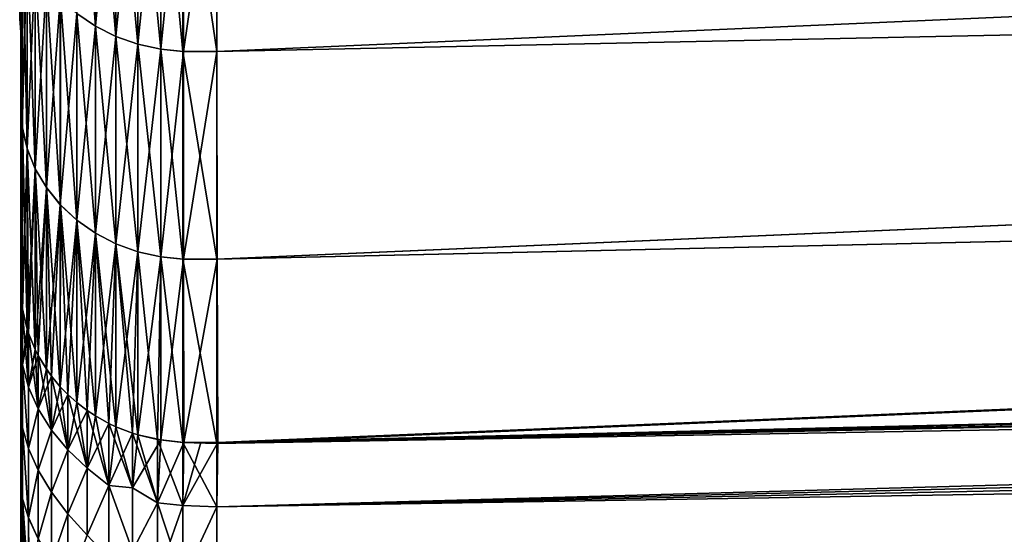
# Model space of a CAD drawing. Header units: metres. Extents: x -2 to 78, y -85 to 85.
# Tile 112 of 256: x 12.998 to 14.756, y -51.153 to -50.234. Entities that reach past the tile are written whole.
import ezdxf

# ---------------------------------------------------------------- set-up
doc = ezdxf.new("R2010")
doc.units = ezdxf.units.M
doc.layers.add('solid_20004802', color=7, linetype='CONTINUOUS')

msp = doc.modelspace()

# ---------------------------------------------------------------- linework, layer by layer
at = {"layer": 'solid_20004802'}
for points in [[(13.349881, -50.290676, 6.681702), (30.007565, -49.942451, 6.381108), (30.000525, -49.560833, 7.049325)], [(13.35, -49.877163, 7.391811), (13.349881, -50.290676, 6.681702), (30.000525, -49.560833, 7.049325)], [(30.000525, -49.560833, -7.049324), (13.35, -50.290623, -6.68169), (13.35, -49.87711, -7.391791)], [(30.000525, -49.560833, -7.049324), (30.007565, -49.942451, -6.381108), (13.35, -50.290623, -6.68169)], [(13.133347, -50.245499, -6.657159), (13.100018, -50.222809, -6.644825), (13.100024, -49.811577, -7.351008)], [(13.133353, -49.833504, -7.364653), (13.133347, -50.245499, -6.657159), (13.100024, -49.811577, -7.351008)], [(13.133227, -50.245533, 6.657253), (13.133222, -49.833542, 7.364749), (13.099899, -50.222847, 6.644918)], [(13.169842, -49.851284, 7.37579), (13.133222, -49.833542, 7.364749), (13.133227, -50.245533, 6.657253)], [(13.169967, -50.263859, -6.66714), (13.133347, -50.245499, -6.657159), (13.133353, -49.833504, -7.364653)], [(13.169973, -49.851242, -7.375695), (13.169967, -50.263859, -6.66714), (13.133353, -49.833504, -7.364653)], [(13.169847, -50.263893, 6.667233), (13.169842, -49.851284, 7.37579), (13.133227, -50.245533, 6.657253)], [(13.209029, -49.864491, 7.384011), (13.169842, -49.851284, 7.37579), (13.169847, -50.263893, 6.667233)], [(13.209154, -50.277527, -6.674571), (13.169967, -50.263859, -6.66714), (13.169973, -49.851242, -7.375695)], [(13.209162, -49.864452, -7.383915), (13.209154, -50.277527, -6.674571), (13.169973, -49.851242, -7.375695)], [(13.209035, -50.277561, 6.674664), (13.209029, -49.864491, 7.384011), (13.169847, -50.263893, 6.667233)], [(13.209035, -50.277561, 6.674664), (13.250011, -49.87289, 7.389266), (13.209029, -49.864491, 7.384011)], [(13.209035, -50.277561, 6.674664), (13.250017, -50.286255, 6.679418), (13.250011, -49.87289, 7.389266)], [(13.209162, -49.864452, -7.383915), (13.250136, -50.286232, -6.679303), (13.209154, -50.277527, -6.674571)], [(13.209162, -49.864452, -7.383915), (13.250143, -49.872864, -7.38915), (13.250136, -50.286232, -6.679303)], [(13.250011, -49.87289, 7.389266), (13.250017, -50.286255, 6.679418), (13.290665, -49.877075, 7.391926)], [(13.250136, -50.286232, -6.679303), (13.250143, -49.872864, -7.38915), (13.289529, -50.290588, -6.681698)], [(13.250143, -49.872864, -7.38915), (13.28953, -49.877068, -7.391808), (13.289529, -50.290588, -6.681698)], [(13.250017, -50.286255, 6.679418), (13.290479, -50.290588, 6.681824), (13.290665, -49.877075, 7.391926)], [(13.28953, -49.877068, -7.391808), (13.35, -50.290623, -6.68169), (13.289529, -50.290588, -6.681698)], [(13.28953, -49.877068, -7.391808), (13.35, -49.87711, -7.391791), (13.35, -50.290623, -6.68169)], [(13.290479, -50.290588, 6.681824), (13.35, -49.877163, 7.391811), (13.290665, -49.877075, 7.391926)], [(13.290479, -50.290588, 6.681824), (13.349881, -50.290676, 6.681702), (13.35, -49.877163, 7.391811)], [(13.349881, -50.290676, 6.681702), (13.350351, -50.661762, 5.948571), (30.007565, -49.942451, 6.381108)], [(30.007565, -49.942451, -6.381108), (13.35, -50.661728, -5.948534), (13.35, -50.290623, -6.68169)], [(30.007565, -49.942451, -6.381108), (30.014322, -50.28516, -5.693029), (13.35, -50.661728, -5.948534)], [(13.350351, -50.661762, 5.948571), (30.014322, -50.28516, 5.693029), (30.007565, -49.942451, 6.381108)], [(13.002715, -50.426815, 5.838269), (13, -50.029377, 6.532598), (13, -50.391235, 5.817235)], [(13, -50.250374, 4.435225), (13, -50.391235, 5.817235), (13, -50.029377, 6.532598)], [(13.002715, -50.426815, 5.838269), (13.002709, -50.062595, 6.557822), (13, -50.029377, 6.532598)], [(13, -50.238529, 4.505422), (13, -50.029377, 6.532598), (13, -50.23299, 4.528966)], [(13, -50.243286, 4.481983), (13, -50.029377, 6.532598), (13, -50.238529, 4.505422)], [(13, -50.247219, 4.458545), (13, -50.029377, 6.532598), (13, -50.243286, 4.481983)], [(13, -50.250374, 4.435225), (13, -50.029377, 6.532598), (13, -50.247219, 4.458545)], [(13, -50.391262, -5.817122), (13, -50.203098, -4.624593), (13, -50.029427, -6.532426)], [(13.002819, -50.426796, -5.838161), (13, -50.391262, -5.817122), (13, -50.029427, -6.532426)], [(13.002826, -50.062572, -6.557712), (13.002819, -50.426796, -5.838161), (13, -50.029427, -6.532426)], [(13.011428, -50.09885, 6.577506), (13.002709, -50.062595, 6.557822), (13.002715, -50.426815, 5.838269)], [(13.011539, -50.46413, -5.855701), (13.002819, -50.426796, -5.838161), (13.002826, -50.062572, -6.557712)], [(13.011545, -50.098812, -6.577415), (13.011539, -50.46413, -5.855701), (13.002826, -50.062572, -6.557712)], [(13.011434, -50.464161, 5.85579), (13.011428, -50.09885, 6.577506), (13.002715, -50.426815, 5.838269)], [(13.025844, -50.133659, 6.59643), (13.011428, -50.09885, 6.577506), (13.011434, -50.464161, 5.85579)], [(13.025954, -50.499992, -5.87255), (13.011539, -50.46413, -5.855701), (13.011545, -50.098812, -6.577415)], [(13.025961, -50.133625, -6.596339), (13.025954, -50.499992, -5.87255), (13.011545, -50.098812, -6.577415)], [(13.025849, -50.500023, 5.872639), (13.025844, -50.133659, 6.59643), (13.011434, -50.464161, 5.85579)], [(13.045671, -50.166351, 6.614204), (13.025844, -50.133659, 6.59643), (13.025849, -50.500023, 5.872639)], [(13.045783, -50.533669, -5.888371), (13.025954, -50.499992, -5.87255), (13.025961, -50.133625, -6.596339)], [(13.04579, -50.166313, -6.614111), (13.045783, -50.533669, -5.888371), (13.025961, -50.133625, -6.596339)], [(13.045677, -50.533703, 5.888462), (13.045671, -50.166351, 6.614204), (13.025849, -50.500023, 5.872639)], [(13.07052, -50.196274, 6.630473), (13.045671, -50.166351, 6.614204), (13.045677, -50.533703, 5.888462)], [(13.070632, -50.564499, -5.902855), (13.045783, -50.533669, -5.888371), (13.04579, -50.166313, -6.614111)], [(13.070639, -50.196239, -6.63038), (13.070632, -50.564499, -5.902855), (13.04579, -50.166313, -6.614111)], [(13, -50.391262, -5.817122), (13, -50.21172, -4.600511), (13, -50.203098, -4.624593)], [(13.070526, -50.564529, 5.902946), (13.07052, -50.196274, 6.630473), (13.045677, -50.533703, 5.888462)], [(13.099899, -50.222847, 6.644918), (13.07052, -50.196274, 6.630473), (13.070526, -50.564529, 5.902946)], [(13.100011, -50.591873, -5.915715), (13.070632, -50.564499, -5.902855), (13.070639, -50.196239, -6.63038)], [(13.100018, -50.222809, -6.644825), (13.100011, -50.591873, -5.915715), (13.070639, -50.196239, -6.63038)], [(12.998082, -50.211235, 4.501061), (13, -50.238529, 4.505422), (13, -50.23299, 4.528966)], [(12.998082, -50.211235, 4.501061), (12.998183, -50.21772, 4.472047), (13, -50.238529, 4.505422)], [(13, -50.243252, -4.482159), (12.998192, -50.217781, -4.472058), (12.998091, -50.211296, -4.501075)], [(13, -50.238499, -4.505582), (13, -50.243252, -4.482159), (12.998091, -50.211296, -4.501075)], [(13, -50.23296, -4.529104), (13, -50.238499, -4.505582), (12.998091, -50.211296, -4.501075)], [(12.998183, -50.21772, 4.472047), (13, -50.243286, 4.481983), (13, -50.238529, 4.505422)], [(12.998183, -50.21772, 4.472047), (13, -50.247219, 4.458545), (13, -50.243286, 4.481983)], [(12.998183, -50.21772, 4.472047), (12.998282, -50.223083, 4.442745), (13, -50.247219, 4.458545)], [(13, -50.247189, -4.458731), (12.99829, -50.223145, -4.442753), (12.998192, -50.217781, -4.472058)], [(13, -50.243252, -4.482159), (13, -50.247189, -4.458731), (12.998192, -50.217781, -4.472058)], [(12.998282, -50.223083, 4.442745), (13, -50.250374, 4.435225), (13, -50.247219, 4.458545)], [(12.998282, -50.223083, 4.442745), (12.998379, -50.227303, 4.413167), (13, -50.250374, 4.435225)], [(13, -50.250343, -4.435415), (12.998386, -50.22736, -4.413173), (12.99829, -50.223145, -4.442753)], [(13, -50.247189, -4.458731), (13, -50.250343, -4.435415), (12.99829, -50.223145, -4.442753)], [(12.998822, -50.229134, 4.262564), (12.998901, -50.225018, 4.232348), (13, -50.249481, 4.252979)], [(13, -50.249512, -4.253204), (12.998907, -50.225067, -4.232339), (12.998827, -50.229183, -4.262558)], [(12.998901, -50.225018, 4.232348), (12.998978, -50.219193, 4.202254), (13, -50.244778, 4.224752)], [(12.998901, -50.225018, 4.232348), (13, -50.244778, 4.224752), (13, -50.249481, 4.252979)], [(13, -50.23888, -4.198058), (12.998982, -50.219238, -4.202242), (12.998907, -50.225067, -4.232339)], [(13, -50.244823, -4.224996), (13, -50.23888, -4.198058), (12.998907, -50.225067, -4.232339)], [(13, -50.249512, -4.253204), (13, -50.244823, -4.224996), (12.998907, -50.225067, -4.232339)], [(12.998978, -50.219193, 4.202254), (13, -50.238815, 4.197793), (13, -50.244778, 4.224752)], [(12.998978, -50.219193, 4.202254), (13, -50.231834, 4.172137), (13, -50.238815, 4.197793)], [(13, -50.23888, -4.198058), (13, -50.231918, -4.172421), (12.998982, -50.219238, -4.202242)], [(13, -50.391262, -5.817122), (13, -50.21957, -4.576569), (13, -50.21172, -4.600511)], [(13, -50.391262, -5.817122), (13, -50.22665, -4.552767), (13, -50.21957, -4.576569)], [(13, -50.391262, -5.817122), (13, -50.23296, -4.529104), (13, -50.22665, -4.552767)], [(13.099905, -50.591904, 5.915806), (13.099899, -50.222847, 6.644918), (13.070526, -50.564529, 5.902946)], [(13.133227, -50.245533, 6.657253), (13.099899, -50.222847, 6.644918), (13.099905, -50.591904, 5.915806)], [(13.13334, -50.615246, -5.926696), (13.100011, -50.591873, -5.915715), (13.100018, -50.222809, -6.644825)], [(13.133347, -50.245499, -6.657159), (13.13334, -50.615246, -5.926696), (13.100018, -50.222809, -6.644825)], [(12.998379, -50.227303, 4.413167), (13, -50.252789, 4.41216), (13, -50.250374, 4.435225)], [(12.998379, -50.227303, 4.413167), (12.998473, -50.230347, 4.38333), (13, -50.252789, 4.41216)], [(13, -50.254501, -4.389675), (12.99848, -50.230404, -4.383333), (12.998386, -50.22736, -4.413173)], [(13, -50.252766, -4.41235), (13, -50.254501, -4.389675), (12.998386, -50.22736, -4.413173)], [(13, -50.250343, -4.435415), (13, -50.252766, -4.41235), (12.998386, -50.22736, -4.413173)], [(12.998473, -50.230347, 4.38333), (13, -50.254517, 4.389484), (13, -50.252789, 4.41216)], [(12.998473, -50.230347, 4.38333), (13, -50.2556, 4.367328), (13, -50.254517, 4.389484)], [(12.998473, -50.230347, 4.38333), (12.998565, -50.232147, 4.353285), (13, -50.2556, 4.367328)], [(13, -50.255589, -4.367522), (12.998571, -50.232201, -4.353286), (12.99848, -50.230404, -4.383333)], [(13, -50.254501, -4.389675), (13, -50.255589, -4.367522), (12.99848, -50.230404, -4.383333)], [(12.998565, -50.232147, 4.353285), (13, -50.255947, 4.345538), (13, -50.2556, 4.367328)], [(12.998565, -50.232147, 4.353285), (12.998653, -50.232605, 4.323099), (13, -50.255947, 4.345538)], [(13, -50.255939, -4.345737), (12.998659, -50.232658, -4.323097), (12.998571, -50.232201, -4.353286)], [(13, -50.255589, -4.367522), (13, -50.255939, -4.345737), (12.998571, -50.232201, -4.353286)], [(12.998653, -50.232605, 4.323099), (12.998739, -50.231632, 4.292837), (13, -50.255116, 4.313507)], [(12.998653, -50.232605, 4.323099), (13, -50.255116, 4.313507), (13, -50.255947, 4.345538)], [(13, -50.255119, -4.313713), (12.998745, -50.231682, -4.292832), (12.998659, -50.232658, -4.323097)], [(13, -50.255939, -4.345737), (13, -50.255119, -4.313713), (12.998659, -50.232658, -4.323097)], [(12.998739, -50.231632, 4.292837), (12.998822, -50.229134, 4.262564), (13, -50.252884, 4.282549)], [(12.998739, -50.231632, 4.292837), (13, -50.252884, 4.282549), (13, -50.255116, 4.313507)], [(13, -50.252899, -4.282763), (12.998827, -50.229183, -4.262558), (12.998745, -50.231682, -4.292832)], [(13, -50.255119, -4.313713), (13, -50.252899, -4.282763), (12.998745, -50.231682, -4.292832)], [(12.998822, -50.229134, 4.262564), (13, -50.249481, 4.252979), (13, -50.252884, 4.282549)], [(13, -50.252899, -4.282763), (13, -50.249512, -4.253204), (12.998827, -50.229183, -4.262558)], [(13, -50.231834, 4.172137), (13, -50.231918, -4.172421), (13, -50.238815, 4.197793)], [(13, -50.238815, 4.197793), (13, -50.231918, -4.172421), (13, -50.23888, -4.198058)], [(13, -50.391262, -5.817122), (13, -50.238499, -4.505582), (13, -50.23296, -4.529104)], [(13, -50.391262, -5.817122), (13, -50.243252, -4.482159), (13, -50.238499, -4.505582)], [(13, -50.238815, 4.197793), (13, -50.23888, -4.198058), (13, -50.244778, 4.224752)], [(13, -50.244778, 4.224752), (13, -50.23888, -4.198058), (13, -50.244823, -4.224996)], [(13, -50.391262, -5.817122), (13, -50.247189, -4.458731), (13, -50.243252, -4.482159)], [(13, -50.244778, 4.224752), (13, -50.244823, -4.224996), (13, -50.249481, 4.252979)], [(13, -50.249481, 4.252979), (13, -50.244823, -4.224996), (13, -50.249512, -4.253204)], [(13, -50.391262, -5.817122), (13, -50.250343, -4.435415), (13, -50.247189, -4.458731)], [(13, -50.249481, 4.252979), (13, -50.249512, -4.253204), (13, -50.252899, -4.282763)], [(13, -50.249481, 4.252979), (13, -50.252899, -4.282763), (13, -50.252884, 4.282549)], [(13, -50.391262, -5.817122), (13, -50.252766, -4.41235), (13, -50.250343, -4.435415)], [(13, -50.252789, 4.41216), (13, -50.391235, 5.817235), (13, -50.250374, 4.435225)], [(13, -50.391262, -5.817122), (13, -50.254501, -4.389675), (13, -50.252766, -4.41235)], [(13, -50.254517, 4.389484), (13, -50.391235, 5.817235), (13, -50.252789, 4.41216)], [(13, -50.252884, 4.282549), (13, -50.252899, -4.282763), (13, -50.255119, -4.313713)], [(13, -50.252884, 4.282549), (13, -50.255119, -4.313713), (13, -50.255116, 4.313507)], [(13, -50.391262, -5.817122), (13, -50.255589, -4.367522), (13, -50.254501, -4.389675)], [(13, -50.2556, 4.367328), (13, -50.391235, 5.817235), (13, -50.254517, 4.389484)], [(13, -50.255116, 4.313507), (13, -50.255119, -4.313713), (13, -50.255939, -4.345737)], [(13, -50.255116, 4.313507), (13, -50.255939, -4.345737), (13, -50.255947, 4.345538)], [(13, -50.391262, -5.817122), (13, -50.255939, -4.345737), (13, -50.255589, -4.367522)], [(13, -50.255947, 4.345538), (13, -50.391235, 5.817235), (13, -50.2556, 4.367328)], [(13, -50.255947, 4.345538), (13, -50.255939, -4.345737), (13, -50.391262, -5.817122)], [(13, -50.255947, 4.345538), (13, -50.391262, -5.817122), (13, -50.391235, 5.817235)], [(13.133234, -50.615276, 5.926787), (13.133227, -50.245533, 6.657253), (13.099905, -50.591904, 5.915806)], [(13.169847, -50.263893, 6.667233), (13.133227, -50.245533, 6.657253), (13.133234, -50.615276, 5.926787)], [(13.16996, -50.634159, -5.935582), (13.13334, -50.615246, -5.926696), (13.133347, -50.245499, -6.657159)], [(13.169967, -50.263859, -6.66714), (13.16996, -50.634159, -5.935582), (13.133347, -50.245499, -6.657159)], [(13.169853, -50.63419, 5.935672), (13.169847, -50.263893, 6.667233), (13.133234, -50.615276, 5.926787)], [(13.209035, -50.277561, 6.674664), (13.169847, -50.263893, 6.667233), (13.169853, -50.63419, 5.935672)], [(13.209042, -50.64827, 5.942288), (13.209035, -50.277561, 6.674664), (13.169853, -50.63419, 5.935672)], [(13.209147, -50.648239, -5.942196), (13.16996, -50.634159, -5.935582), (13.169967, -50.263859, -6.66714)], [(13.209154, -50.277527, -6.674571), (13.209147, -50.648239, -5.942196), (13.169967, -50.263859, -6.66714)], [(13.209042, -50.64827, 5.942288), (13.250017, -50.286255, 6.679418), (13.209035, -50.277561, 6.674664)], [(13.209154, -50.277527, -6.674571), (13.25013, -50.657207, -5.94641), (13.209147, -50.648239, -5.942196)], [(13.209154, -50.277527, -6.674571), (13.250136, -50.286232, -6.679303), (13.25013, -50.657207, -5.94641)], [(13.209042, -50.64827, 5.942288), (13.250023, -50.65723, 5.946523), (13.250017, -50.286255, 6.679418)], [(13.250017, -50.286255, 6.679418), (13.250023, -50.65723, 5.946523), (13.290479, -50.290588, 6.681824)], [(13.250023, -50.65723, 5.946523), (13.290592, -50.661701, 5.948664), (13.290479, -50.290588, 6.681824)], [(13.25013, -50.657207, -5.94641), (13.250136, -50.286232, -6.679303), (13.289529, -50.661701, -5.948534)], [(13.250136, -50.286232, -6.679303), (13.289529, -50.290588, -6.681698), (13.289529, -50.661701, -5.948534)], [(13.289529, -50.290588, -6.681698), (13.35, -50.290623, -6.68169), (13.35, -50.661728, -5.948534)], [(13.289529, -50.290588, -6.681698), (13.35, -50.661728, -5.948534), (13.289529, -50.661701, -5.948534)], [(13.290592, -50.661701, 5.948664), (13.349881, -50.290676, 6.681702), (13.290479, -50.290588, 6.681824)], [(13.290592, -50.661701, 5.948664), (13.350351, -50.661762, 5.948571), (13.349881, -50.290676, 6.681702)], [(30.014322, -50.28516, -5.693029), (13.350021, -50.990894, -5.195552), (13.35, -50.661728, -5.948534)], [(30.014322, -50.28516, -5.693029), (21.712175, -50.788425, -5.090972), (13.350021, -50.990894, -5.195552)], [(13.350351, -50.661762, 5.948571), (13.351604, -50.989151, 5.19496), (30.014322, -50.28516, 5.693029)], [(13.351604, -50.989151, 5.19496), (21.71203, -50.788429, 5.090974), (30.014322, -50.28516, 5.693029)], [(13, -50.709824, -5.083153), (13, -50.709824, 5.083153), (13, -50.391235, 5.817235)], [(13.002715, -50.426815, 5.838269), (13, -50.391235, 5.817235), (13, -50.709824, 5.083153)], [(13, -50.709824, -5.083153), (13, -50.391235, 5.817235), (13, -50.391262, -5.817122)], [(13.002685, -50.748158, -5.098472), (13, -50.709824, -5.083153), (13, -50.391262, -5.817122)], [(13.002819, -50.426796, -5.838161), (13.002685, -50.748158, -5.098472), (13, -50.391262, -5.817122)], [(13.003386, -50.752369, 5.100248), (13.002715, -50.426815, 5.838269), (13, -50.709824, 5.083153)], [(13.011413, -50.786476, -5.113797), (13.002685, -50.748158, -5.098472), (13.002819, -50.426796, -5.838161)], [(13.011434, -50.464161, 5.85579), (13.002715, -50.426815, 5.838269), (13.003386, -50.752369, 5.100248)], [(13.011539, -50.46413, -5.855701), (13.011413, -50.786476, -5.113797), (13.002819, -50.426796, -5.838161)], [(13.011439, -50.786472, 5.113867), (13.011434, -50.464161, 5.85579), (13.003386, -50.752369, 5.100248)], [(13.01388, -50.794067, -5.116834), (13.011413, -50.786476, -5.113797), (13.011539, -50.46413, -5.855701)], [(13.025849, -50.500023, 5.872639), (13.011434, -50.464161, 5.85579), (13.011439, -50.786472, 5.113867)], [(13.025841, -50.823277, -5.128515), (13.01388, -50.794067, -5.116834), (13.011539, -50.46413, -5.855701)], [(13.025954, -50.499992, -5.87255), (13.025841, -50.823277, -5.128515), (13.011539, -50.46413, -5.855701)], [(13.025849, -50.500023, 5.872639), (13.011439, -50.786472, 5.113867), (13.013895, -50.794037, 5.116892)], [(13.025856, -50.823261, 5.128586), (13.025849, -50.500023, 5.872639), (13.013895, -50.794037, 5.116892)], [(13.031157, -50.833755, -5.132706), (13.025841, -50.823277, -5.128515), (13.025954, -50.499992, -5.87255)], [(13.045677, -50.533703, 5.888462), (13.025849, -50.500023, 5.872639), (13.025856, -50.823261, 5.128586)], [(13.045684, -50.857834, -5.142336), (13.031157, -50.833755, -5.132706), (13.025954, -50.499992, -5.87255)], [(13.045783, -50.533669, -5.888371), (13.045684, -50.857834, -5.142336), (13.025954, -50.499992, -5.87255)], [(13.045677, -50.533703, 5.888462), (13.025856, -50.823261, 5.128586), (13.031163, -50.833725, 5.132772)], [(13.045684, -50.857807, 5.142404), (13.045677, -50.533703, 5.888462), (13.031163, -50.833725, 5.132772)], [(13.070526, -50.564529, 5.902946), (13.045677, -50.533703, 5.888462), (13.045684, -50.857807, 5.142404)], [(13.05478, -50.870518, -5.147408), (13.045684, -50.857834, -5.142336), (13.045783, -50.533669, -5.888371)], [(13.07055, -50.889465, -5.154986), (13.05478, -50.870518, -5.147408), (13.045783, -50.533669, -5.888371)], [(13.070632, -50.564499, -5.902855), (13.07055, -50.889465, -5.154986), (13.045783, -50.533669, -5.888371)], [(13.070526, -50.564529, 5.902946), (13.045684, -50.857807, 5.142404), (13.054776, -50.870491, 5.147476)], [(13.070533, -50.889435, 5.155052), (13.070526, -50.564529, 5.902946), (13.054776, -50.870491, 5.147476)], [(13.099905, -50.591904, 5.915806), (13.070526, -50.564529, 5.902946), (13.070533, -50.889435, 5.155052)], [(13.084189, -50.903481, -5.160592), (13.07055, -50.889465, -5.154986), (13.070632, -50.564499, -5.902855)], [(13.099947, -50.917545, -5.166217), (13.084189, -50.903481, -5.160592), (13.070632, -50.564499, -5.902855)], [(13.100011, -50.591873, -5.915715), (13.099947, -50.917545, -5.166217), (13.070632, -50.564499, -5.902855)], [(13.099905, -50.591904, 5.915806), (13.070533, -50.889435, 5.155052), (13.084179, -50.903465, 5.160664)], [(13.099912, -50.917515, 5.166283), (13.099905, -50.591904, 5.915806), (13.084179, -50.903465, 5.160664)], [(13.133234, -50.615276, 5.926787), (13.099905, -50.591904, 5.915806), (13.099912, -50.917515, 5.166283)], [(13.118691, -50.931873, -5.171947), (13.099947, -50.917545, -5.166217), (13.100011, -50.591873, -5.915715)], [(13.133292, -50.941521, -5.175805), (13.118691, -50.931873, -5.171947), (13.100011, -50.591873, -5.915715)], [(13.13334, -50.615246, -5.926696), (13.133292, -50.941521, -5.175805), (13.100011, -50.591873, -5.915715)], [(13.133234, -50.615276, 5.926787), (13.099912, -50.917515, 5.166283), (13.118676, -50.931866, 5.172023)], [(13.13324, -50.941494, 5.175873), (13.133234, -50.615276, 5.926787), (13.118676, -50.931866, 5.172023)], [(13.169853, -50.63419, 5.935672), (13.133234, -50.615276, 5.926787), (13.13324, -50.941494, 5.175873)], [(13.157248, -50.954914, -5.181161), (13.133292, -50.941521, -5.175805), (13.13334, -50.615246, -5.926696)], [(13.169928, -50.960918, -5.183562), (13.157248, -50.954914, -5.181161), (13.13334, -50.615246, -5.926696)], [(13.16996, -50.634159, -5.935582), (13.169928, -50.960918, -5.183562), (13.13334, -50.615246, -5.926696)], [(13.169853, -50.63419, 5.935672), (13.13324, -50.941494, 5.175873), (13.157455, -50.955025, 5.181285)], [(13.157455, -50.955025, 5.181285), (13.169859, -50.960896, 5.183633), (13.169853, -50.63419, 5.935672)], [(13.209042, -50.64827, 5.942288), (13.169853, -50.63419, 5.935672), (13.169859, -50.960896, 5.183633)], [(13.209042, -50.64827, 5.942288), (13.169859, -50.960896, 5.183633), (13.199605, -50.972397, 5.188227)], [(13.199323, -50.97229, -5.18811), (13.169928, -50.960918, -5.183562), (13.16996, -50.634159, -5.935582)], [(13.209127, -50.975349, -5.189335), (13.199323, -50.97229, -5.18811), (13.16996, -50.634159, -5.935582)], [(13.209147, -50.648239, -5.942196), (13.209127, -50.975349, -5.189335), (13.16996, -50.634159, -5.935582)], [(13.199605, -50.972397, 5.188227), (13.20905, -50.975342, 5.189406), (13.209042, -50.64827, 5.942288)], [(13.20905, -50.975342, 5.189406), (13.250023, -50.65723, 5.946523), (13.209042, -50.64827, 5.942288)], [(13.243765, -50.983482, -5.192587), (13.209127, -50.975349, -5.189335), (13.209147, -50.648239, -5.942196)], [(13.209147, -50.648239, -5.942196), (13.25013, -50.657207, -5.94641), (13.243765, -50.983482, -5.192587)], [(13.350016, -51.103958, 4.941967), (30.02249, -50.640736, 4.859653), (13.351604, -50.989151, 5.19496)], [(13.350016, -51.103958, 4.941967), (30.024061, -50.699375, 4.734115), (30.02249, -50.640736, 4.859653)], [(30.02249, -50.640736, -4.859653), (13.350021, -50.990894, -5.195552), (21.712175, -50.788425, -5.090972)], [(30.02249, -50.640736, -4.859653), (30.024061, -50.699375, -4.734115), (13.350021, -50.990894, -5.195552)], [(30.02249, -50.640736, 4.859653), (21.71203, -50.788429, 5.090974), (13.351604, -50.989151, 5.19496)], [(13.250031, -50.984535, 5.19311), (13.250023, -50.65723, 5.946523), (13.20905, -50.975342, 5.189406)], [(13.243765, -50.983482, -5.192587), (13.25013, -50.657207, -5.94641), (13.28953, -50.989128, -5.194845)], [(13.250023, -50.65723, 5.946523), (13.250031, -50.984535, 5.19311), (13.290592, -50.661701, 5.948664)], [(13.250031, -50.984535, 5.19311), (13.291132, -50.989128, 5.194972), (13.290592, -50.661701, 5.948664)], [(13.25013, -50.657207, -5.94641), (13.289529, -50.661701, -5.948534), (13.28953, -50.989128, -5.194845)], [(13.289529, -50.661701, -5.948534), (13.35, -50.661728, -5.948534), (13.350021, -50.990894, -5.195552)], [(13.289529, -50.661701, -5.948534), (13.350021, -50.990894, -5.195552), (13.28953, -50.989128, -5.194845)], [(13.291132, -50.989128, 5.194972), (13.350351, -50.661762, 5.948571), (13.290592, -50.661701, 5.948664)], [(13.291132, -50.989128, 5.194972), (13.351604, -50.989151, 5.19496), (13.350351, -50.661762, 5.948571)], [(30.024061, -50.699375, -4.734115), (13.350015, -51.103958, -4.941967), (13.350021, -50.990894, -5.195552)], [(30.024061, -50.699375, -4.734115), (30.025492, -50.763062, -4.610789), (13.350015, -51.103958, -4.941967)], [(13.350016, -51.103958, 4.941967), (30.025492, -50.763062, 4.610789), (30.024061, -50.699375, 4.734115)], [(13, -50.811481, -4.851497), (13, -50.709824, 5.083153), (13, -50.709824, -5.083153)], [(13.003352, -50.850548, 4.876241), (13.003386, -50.752369, 5.100248), (13, -50.709824, 5.083153)], [(13, -50.811485, 4.851492), (13, -50.709824, 5.083153), (13, -50.811481, -4.851497)], [(13, -50.811485, 4.851492), (13.003352, -50.850548, 4.876241), (13, -50.709824, 5.083153)], [(13.003353, -50.85059, -4.876151), (13, -50.709824, -5.083153), (13.002685, -50.748158, -5.098472)], [(13.003353, -50.85059, -4.876151), (13, -50.811481, -4.851497), (13, -50.709824, -5.083153)], [(13.013878, -50.890064, -4.89765), (13.002685, -50.748158, -5.098472), (13.011413, -50.786476, -5.113797)], [(13.013878, -50.890064, -4.89765), (13.003353, -50.85059, -4.876151), (13.002685, -50.748158, -5.098472)], [(13.003352, -50.850548, 4.876241), (13.011439, -50.786472, 5.113867), (13.003386, -50.752369, 5.100248)], [(13.350008, -51.236774, 4.698144), (30.026781, -50.831741, 4.489832), (30.025492, -50.763062, 4.610789)], [(13.350016, -51.103958, 4.941967), (13.350008, -51.236774, 4.698144), (30.025492, -50.763062, 4.610789)], [(30.025492, -50.763062, -4.610789), (30.026781, -50.831741, -4.489832), (13.350015, -51.103958, -4.941967)], [(13.003352, -50.850548, 4.876241), (13.013895, -50.794037, 5.116892), (13.011439, -50.786472, 5.113867)], [(13.013878, -50.890064, -4.89765), (13.011413, -50.786476, -5.113797), (13.01388, -50.794067, -5.116834)], [(13.003352, -50.850548, 4.876241), (13.013878, -50.890072, 4.897637), (13.013895, -50.794037, 5.116892)], [(13.013878, -50.890072, 4.897637), (13.025856, -50.823261, 5.128586), (13.013895, -50.794037, 5.116892)], [(13.031156, -50.929165, -4.914959), (13.013878, -50.890064, -4.89765), (13.01388, -50.794067, -5.116834)], [(13.031156, -50.929165, -4.914959), (13.01388, -50.794067, -5.116834), (13.025841, -50.823277, -5.128515)], [(13.003354, -50.963161, -4.659003), (13, -50.928719, -4.626616), (13, -50.811481, -4.851497)], [(13, -50.811485, 4.851492), (13, -50.811481, -4.851497), (13, -50.928719, -4.626616)], [(13.003353, -50.85059, -4.876151), (13.003354, -50.963161, -4.659003), (13, -50.811481, -4.851497)], [(13, -50.811485, 4.851492), (13, -50.928719, -4.626616), (13, -50.928722, 4.626613)], [(13, -50.811485, 4.851492), (13.003353, -50.963093, 4.659126), (13.003352, -50.850548, 4.876241)], [(13, -50.811485, 4.851492), (13, -50.928722, 4.626613), (13.003353, -50.963093, 4.659126)], [(13.013878, -50.890072, 4.897637), (13.031163, -50.833725, 5.132772), (13.025856, -50.823261, 5.128586)], [(13.031156, -50.929165, -4.914959), (13.025841, -50.823277, -5.128515), (13.031157, -50.833755, -5.132706)], [(13.013878, -50.890072, 4.897637), (13.031156, -50.929173, 4.914948), (13.031163, -50.833725, 5.132772)], [(13.031156, -50.929173, 4.914948), (13.045684, -50.857807, 5.142404), (13.031163, -50.833725, 5.132772)], [(13.054779, -50.966961, -4.927695), (13.031156, -50.929165, -4.914959), (13.031157, -50.833755, -5.132706)], [(13.054779, -50.966961, -4.927695), (13.031157, -50.833755, -5.132706), (13.045684, -50.857834, -5.142336)], [(30.026781, -50.831741, -4.489832), (13.350008, -51.236774, -4.698144), (13.350015, -51.103958, -4.941967)], [(30.026781, -50.831741, -4.489832), (30.027931, -50.905308, -4.371502), (13.350008, -51.236774, -4.698144)], [(13.350008, -51.236774, 4.698144), (30.027931, -50.905308, 4.371502), (30.026781, -50.831741, 4.489832)], [(13.003352, -50.850548, 4.876241), (13.013879, -51.000038, 4.685016), (13.013878, -50.890072, 4.897637)], [(13.003352, -50.850548, 4.876241), (13.003353, -50.963093, 4.659126), (13.013879, -51.000038, 4.685016)], [(13.013879, -50.999989, -4.685109), (13.003354, -50.963161, -4.659003), (13.003353, -50.85059, -4.876151)], [(13.013878, -50.890064, -4.89765), (13.013879, -50.999989, -4.685109), (13.003353, -50.85059, -4.876151)], [(13.031156, -50.929173, 4.914948), (13.054776, -50.870491, 5.147476), (13.045684, -50.857807, 5.142404)], [(13.054779, -50.966961, -4.927695), (13.045684, -50.857834, -5.142336), (13.05478, -50.870518, -5.147408)], [(13.031156, -50.929173, 4.914948), (13.054779, -50.966934, 4.927748), (13.054776, -50.870491, 5.147476)], [(13.054779, -50.966934, 4.927748), (13.070533, -50.889435, 5.155052), (13.054776, -50.870491, 5.147476)], [(13.084188, -51.002426, -4.935863), (13.054779, -50.966961, -4.927695), (13.05478, -50.870518, -5.147408)], [(13.084188, -51.002426, -4.935863), (13.05478, -50.870518, -5.147408), (13.07055, -50.889465, -5.154986)], [(13.031156, -50.929165, -4.914959), (13.013879, -50.999989, -4.685109), (13.013878, -50.890064, -4.89765)], [(13.013878, -50.890072, 4.897637), (13.013879, -51.000038, 4.685016), (13.031156, -50.929173, 4.914948)], [(13.054779, -50.966934, 4.927748), (13.084179, -50.903465, 5.160664), (13.070533, -50.889435, 5.155052)], [(13.084188, -51.002426, -4.935863), (13.07055, -50.889465, -5.154986), (13.084189, -50.903481, -5.160592)], [(13.084188, -51.002403, 4.935911), (13.084179, -50.903465, 5.160664), (13.054779, -50.966934, 4.927748)], [(13.084188, -51.002403, 4.935911), (13.099912, -50.917515, 5.166283), (13.084179, -50.903465, 5.160664)], [(13.11869, -51.035145, -4.938443), (13.084188, -51.002426, -4.935863), (13.084189, -50.903481, -5.160592)], [(13.11869, -51.035145, -4.938443), (13.084189, -50.903481, -5.160592), (13.099947, -50.917545, -5.166217)], [(13.35, -51.388508, 4.46562), (30.02894, -50.983574, 4.256141), (30.027931, -50.905308, 4.371502)], [(13.350008, -51.236774, 4.698144), (13.35, -51.388508, 4.46562), (30.027931, -50.905308, 4.371502)], [(30.027931, -50.905308, -4.371502), (30.02894, -50.983574, -4.256141), (13.350008, -51.236774, -4.698144)], [(13.003357, -51.089626, -4.449643), (13, -51.060783, -4.409852), (13, -50.928719, -4.626616)], [(13, -50.928722, 4.626613), (13, -50.928719, -4.626616), (13, -51.060783, -4.409852)], [(13.003354, -50.963161, -4.659003), (13.003357, -51.089626, -4.449643), (13, -50.928719, -4.626616)], [(13, -50.928722, 4.626613), (13, -51.060783, -4.409852), (13, -51.060783, 4.409853)], [(13, -50.928722, 4.626613), (13.003357, -51.089527, 4.449796), (13.003353, -50.963093, 4.659126)], [(13, -50.928722, 4.626613), (13, -51.060783, 4.409853), (13.003357, -51.089527, 4.449796)], [(13.031156, -50.929165, -4.914959), (13.031157, -51.038479, -4.703849), (13.013879, -50.999989, -4.685109)], [(13.013879, -51.000038, 4.685016), (13.031157, -51.038525, 4.703765), (13.031156, -50.929173, 4.914948)], [(13.054779, -50.966961, -4.927695), (13.031157, -51.038479, -4.703849), (13.031156, -50.929165, -4.914959)], [(13.031156, -50.929173, 4.914948), (13.031157, -51.038525, 4.703765), (13.054779, -50.966934, 4.927748)], [(13.084188, -51.002403, 4.935911), (13.118676, -50.931866, 5.172023), (13.099912, -50.917515, 5.166283)], [(13.11869, -51.035145, -4.938443), (13.099947, -50.917545, -5.166217), (13.118691, -50.931873, -5.171947)], [(13.11869, -51.035122, 4.938492), (13.118676, -50.931866, 5.172023), (13.084188, -51.002403, 4.935911)], [(13.11869, -51.035122, 4.938492), (13.13324, -50.941494, 5.175873), (13.118676, -50.931866, 5.172023)], [(13.15747, -51.065975, -4.932162), (13.11869, -51.035145, -4.938443), (13.118691, -50.931873, -5.171947)], [(13.11869, -51.035122, 4.938492), (13.157455, -50.955025, 5.181285), (13.13324, -50.941494, 5.175873)], [(13.15747, -51.065975, -4.932162), (13.118691, -50.931873, -5.171947), (13.133292, -50.941521, -5.175805)], [(13.15747, -51.065975, -4.932162), (13.133292, -50.941521, -5.175805), (13.157248, -50.954914, -5.181161)], [(13.003353, -50.963093, 4.659126), (13.013882, -51.123486, 4.479927), (13.013879, -51.000038, 4.685016)], [(13.003353, -50.963093, 4.659126), (13.003357, -51.089527, 4.449796), (13.013882, -51.123486, 4.479927)], [(13.013883, -51.123379, -4.480094), (13.003357, -51.089626, -4.449643), (13.003354, -50.963161, -4.659003)], [(13.013879, -50.999989, -4.685109), (13.013883, -51.123379, -4.480094), (13.003354, -50.963161, -4.659003)], [(13.15747, -51.065948, 4.932215), (13.157455, -50.955025, 5.181285), (13.11869, -51.035122, 4.938492)], [(13.199612, -51.070095, -4.966383), (13.157248, -50.954914, -5.181161), (13.169928, -50.960918, -5.183562)], [(13.15747, -51.065975, -4.932162), (13.157248, -50.954914, -5.181161), (13.199612, -51.070095, -4.966383)], [(13.15747, -51.065948, 4.932215), (13.169859, -50.960896, 5.183633), (13.157455, -50.955025, 5.181285)], [(13.15747, -51.065948, 4.932215), (13.199605, -50.972397, 5.188227), (13.169859, -50.960896, 5.183633)], [(13.199612, -51.070095, -4.966383), (13.169928, -50.960918, -5.183562), (13.199323, -50.97229, -5.18811)], [(13.031157, -51.038525, 4.703765), (13.054779, -51.07769, 4.714877), (13.054779, -50.966934, 4.927748)], [(13.054779, -50.966961, -4.927695), (13.05478, -51.077713, -4.714836), (13.031157, -51.038479, -4.703849)], [(13.084188, -51.002403, 4.935911), (13.054779, -50.966934, 4.927748), (13.054779, -51.07769, 4.714877)], [(13.084188, -51.002426, -4.935863), (13.05478, -51.077713, -4.714836), (13.054779, -50.966961, -4.927695)], [(13.15747, -51.065948, 4.932215), (13.199612, -51.070068, 4.966437), (13.199605, -50.972397, 5.188227)], [(13.24412, -51.097054, -4.938602), (13.199323, -50.97229, -5.18811), (13.209127, -50.975349, -5.189335)], [(13.199612, -51.070095, -4.966383), (13.199323, -50.97229, -5.18811), (13.24412, -51.097054, -4.938602)], [(13.199612, -51.070068, 4.966437), (13.20905, -50.975342, 5.189406), (13.199605, -50.972397, 5.188227)], [(13.199612, -51.070068, 4.966437), (13.250031, -50.984535, 5.19311), (13.20905, -50.975342, 5.189406)], [(13.24412, -51.097054, -4.938602), (13.209127, -50.975349, -5.189335), (13.243765, -50.983482, -5.192587)], [(13.031157, -51.038479, -4.703849), (13.013883, -51.123379, -4.480094), (13.013879, -50.999989, -4.685109)], [(13.013879, -51.000038, 4.685016), (13.013882, -51.123486, 4.479927), (13.031157, -51.038525, 4.703765)], [(13.199612, -51.070068, 4.966437), (13.244121, -51.097027, 4.938652), (13.250031, -50.984535, 5.19311)], [(13.28953, -51.101574, -4.94084), (13.243765, -50.983482, -5.192587), (13.28953, -50.989128, -5.194845)], [(13.24412, -51.097054, -4.938602), (13.243765, -50.983482, -5.192587), (13.28953, -51.101574, -4.94084)], [(13.244121, -51.097027, 4.938652), (13.291132, -50.989128, 5.194972), (13.250031, -50.984535, 5.19311)], [(13.244121, -51.097027, 4.938652), (13.28953, -51.101574, 4.94084), (13.291132, -50.989128, 5.194972)], [(13.28953, -50.989128, -5.194845), (13.350021, -50.990894, -5.195552), (13.350015, -51.103958, -4.941967)], [(13.28953, -51.101574, -4.94084), (13.28953, -50.989128, -5.194845), (13.350015, -51.103958, -4.941967)], [(13.28953, -51.101574, 4.94084), (13.321172, -50.989185, 5.194853), (13.291132, -50.989128, 5.194972)], [(13.28953, -51.101574, 4.94084), (13.351604, -50.989151, 5.19496), (13.321172, -50.989185, 5.194853)], [(13.28953, -51.101574, 4.94084), (13.350016, -51.103958, 4.941967), (13.351604, -50.989151, 5.19496)], [(13.321172, -50.989185, 5.194853), (13.351604, -50.989151, 5.19496), (13.291132, -50.989128, 5.194972)], [(13.35, -51.388508, 4.46562), (30.0298, -51.066406, 4.143948), (30.02894, -50.983574, 4.256141)], [(30.02894, -50.983574, -4.256141), (13.350001, -51.388508, -4.46562), (13.350008, -51.236774, -4.698144)], [(30.02894, -50.983574, -4.256141), (30.0298, -51.066406, -4.143948), (13.350001, -51.388508, -4.46562)], [(13.084189, -51.11647, 4.718446), (13.084188, -51.002403, 4.935911), (13.054779, -51.07769, 4.714877)], [(13.084188, -51.002426, -4.935863), (13.084189, -51.116486, -4.718416), (13.05478, -51.077713, -4.714836)], [(13.11869, -51.035122, 4.938492), (13.084188, -51.002403, 4.935911), (13.084189, -51.11647, 4.718446)], [(13.11869, -51.035145, -4.938443), (13.084189, -51.116486, -4.718416), (13.084188, -51.002426, -4.935863)], [(13.118691, -51.154858, 4.712966), (13.11869, -51.035122, 4.938492), (13.084189, -51.11647, 4.718446)], [(13.11869, -51.035145, -4.938443), (13.118691, -51.154877, -4.712935), (13.084189, -51.116486, -4.718416)], [(13.15747, -51.065948, 4.932215), (13.11869, -51.035122, 4.938492), (13.118691, -51.154858, 4.712966)], [(13.15747, -51.065975, -4.932162), (13.118691, -51.154877, -4.712935), (13.11869, -51.035145, -4.938443)], [(13.013882, -51.123486, 4.479927), (13.03116, -51.161335, 4.500112), (13.031157, -51.038525, 4.703765)], [(13.031157, -51.038479, -4.703849), (13.03116, -51.16124, -4.500264), (13.013883, -51.123379, -4.480094)], [(13.05478, -51.077713, -4.714836), (13.03116, -51.16124, -4.500264), (13.031157, -51.038479, -4.703849)], [(13.031157, -51.038525, 4.703765), (13.03116, -51.161335, 4.500112), (13.054779, -51.07769, 4.714877)], [(13, -51.060783, 4.409853), (12.999939, -51.209999, 4.211338), (13.00024, -51.213417, 4.219755)], [(13, -51.060783, 4.409853), (13, -51.206921, 4.202548), (12.999939, -51.209999, 4.211338)], [(12.99996, -51.21048, -4.211997), (13, -51.206921, -4.202548), (13, -51.060783, -4.409852)], [(13.000318, -51.21426, -4.221), (12.99996, -51.21048, -4.211997), (13, -51.060783, -4.409852)], [(13, -51.060783, 4.409853), (13, -51.060783, -4.409852), (13, -51.206921, -4.202548)], [(13.000906, -51.218262, -4.229555), (13.000318, -51.21426, -4.221), (13, -51.060783, -4.409852)], [(13.00197, -51.223644, -4.23976), (13.000906, -51.218262, -4.229555), (13, -51.060783, -4.409852)], [(13.003373, -51.229332, -4.249218), (13.00197, -51.223644, -4.23976), (13, -51.060783, -4.409852)], [(13.003357, -51.089626, -4.449643), (13.003373, -51.229332, -4.249218), (13, -51.060783, -4.409852)], [(13, -51.060783, 4.409853), (13, -51.206921, -4.202548), (13, -51.206921, 4.202548)], [(13, -51.060783, 4.409853), (13.003547, -51.22995, 4.250245), (13.003357, -51.089527, 4.449796)], [(13, -51.060783, 4.409853), (13.001837, -51.222916, 4.238847), (13.003547, -51.22995, 4.250245)], [(13, -51.060783, 4.409853), (13.000749, -51.217129, 4.227855), (13.001837, -51.222916, 4.238847)], [(13, -51.060783, 4.409853), (13.00024, -51.213417, 4.219755), (13.000749, -51.217129, 4.227855)], [(13.157472, -51.195751, 4.692441), (13.15747, -51.065948, 4.932215), (13.118691, -51.154858, 4.712966)], [(13.15747, -51.065975, -4.932162), (13.157472, -51.195774, -4.692402), (13.118691, -51.154877, -4.712935)], [(13.15747, -51.065948, 4.932215), (13.199613, -51.182816, 4.751903), (13.199612, -51.070068, 4.966437)], [(13.157472, -51.195751, 4.692441), (13.199613, -51.182816, 4.751903), (13.15747, -51.065948, 4.932215)], [(13.15747, -51.065975, -4.932162), (13.199612, -51.070095, -4.966383), (13.199613, -51.182835, -4.751867)], [(13.15747, -51.065975, -4.932162), (13.199613, -51.182835, -4.751867), (13.157472, -51.195774, -4.692402)], [(13.199612, -51.070068, 4.966437), (13.199613, -51.182816, 4.751903), (13.244121, -51.097027, 4.938652)], [(13.199613, -51.182835, -4.751867), (13.199612, -51.070095, -4.966383), (13.24412, -51.097054, -4.938602)], [(13.349995, -51.558205, 4.245855), (30.030518, -51.153694, 4.035095), (30.0298, -51.066406, 4.143948)], [(13.35, -51.388508, 4.46562), (13.349995, -51.558205, 4.245855), (30.0298, -51.066406, 4.143948)], [(30.0298, -51.066406, -4.143948), (30.030518, -51.153694, -4.035095), (13.350001, -51.388508, -4.46562)], [(13.03116, -51.161335, 4.500112), (13.054783, -51.202274, 4.50979), (13.054779, -51.07769, 4.714877)], [(13.05478, -51.077713, -4.714836), (13.054783, -51.202293, -4.509762), (13.03116, -51.16124, -4.500264)], [(13.084189, -51.11647, 4.718446), (13.054779, -51.07769, 4.714877), (13.054783, -51.202274, 4.50979)], [(13.084189, -51.116486, -4.718416), (13.054783, -51.202293, -4.509762), (13.05478, -51.077713, -4.714836)], [(13.003357, -51.089527, 4.449796), (13.01518, -51.262836, 4.285933), (13.013882, -51.123486, 4.479927)], [(13.003357, -51.089527, 4.449796), (13.008321, -51.245178, 4.269664), (13.01518, -51.262836, 4.285933)], [(13.003357, -51.089527, 4.449796), (13.005681, -51.237263, 4.260351), (13.008321, -51.245178, 4.269664)], [(13.003357, -51.089527, 4.449796), (13.003547, -51.22995, 4.250245), (13.005681, -51.237263, 4.260351)], [(13.00617, -51.238724, -4.262386), (13.003373, -51.229332, -4.249218), (13.003357, -51.089626, -4.449643)], [(13.008824, -51.246445, -4.271389), (13.00617, -51.238724, -4.262386), (13.003357, -51.089626, -4.449643)], [(13.013892, -51.259541, -4.283726), (13.008824, -51.246445, -4.271389), (13.003357, -51.089626, -4.449643)], [(13.013883, -51.123379, -4.480094), (13.013892, -51.259541, -4.283726), (13.003357, -51.089626, -4.449643)], [(13.199613, -51.182816, 4.751903), (13.244123, -51.230312, 4.694434), (13.244121, -51.097027, 4.938652)], [(13.199613, -51.182835, -4.751867), (13.24412, -51.097054, -4.938602), (13.244122, -51.230339, -4.69439)], [(13.24412, -51.097054, -4.938602), (13.28953, -51.101574, -4.94084), (13.28953, -51.234669, -4.696978)], [(13.244122, -51.230339, -4.69439), (13.24412, -51.097054, -4.938602), (13.28953, -51.234669, -4.696978)], [(13.244121, -51.097027, 4.938652), (13.244123, -51.230312, 4.694434), (13.28953, -51.101574, 4.94084)], [(13.244123, -51.230312, 4.694434), (13.28953, -51.234669, 4.696978), (13.28953, -51.101574, 4.94084)], [(13.28953, -51.234669, -4.696978), (13.28953, -51.101574, -4.94084), (13.350015, -51.103958, -4.941967)], [(13.28953, -51.101574, 4.94084), (13.28953, -51.234669, 4.696978), (13.350016, -51.103958, 4.941967)], [(13.28953, -51.234669, -4.696978), (13.350015, -51.103958, -4.941967), (13.350008, -51.236774, -4.698144)], [(13.28953, -51.234669, 4.696978), (13.350008, -51.236774, 4.698144), (13.350016, -51.103958, 4.941967)], [(13.013882, -51.123486, 4.479927), (13.01518, -51.262836, 4.285933), (13.03116, -51.161335, 4.500112)], [(13.03116, -51.16124, -4.500264), (13.013892, -51.259541, -4.283726), (13.013883, -51.123379, -4.480094)], [(13.084193, -51.245121, 4.509279), (13.084189, -51.11647, 4.718446), (13.054783, -51.202274, 4.50979)], [(13.084189, -51.116486, -4.718416), (13.084193, -51.245129, -4.509267), (13.054783, -51.202293, -4.509762)], [(13.118691, -51.154858, 4.712966), (13.084189, -51.11647, 4.718446), (13.084193, -51.245121, 4.509279)], [(13.118691, -51.154877, -4.712935), (13.084193, -51.245129, -4.509267), (13.084189, -51.116486, -4.718416)]]:
    msp.add_3dface(points, dxfattribs=at)

doc.saveas('drawing.dxf')
